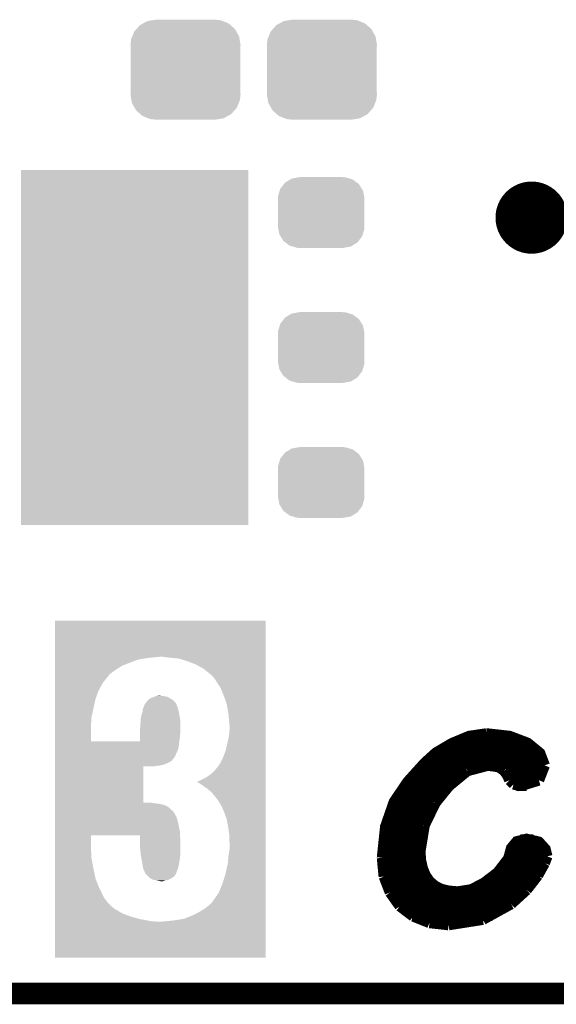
# Model space of a CAD drawing. Extents: x -1.3 to 24.2, y -3.9 to 53.4.
# Tile 8 of 54: x 10.6 to 14.4, y -3.9 to 3. Entities that reach past the tile are written whole.
import ezdxf

# ---------------------------------------------------------------- set-up
doc = ezdxf.new("R2010")
doc.units = 0
doc.layers.get('0').update_dxf_attribs({"linetype": 'CONTINUOUS'})
for name, color, linetype in [('SERVO_3_CLICK_V101_GKO', 14, 'CONTINUOUS'), ('SERVO_3_CLICK_V101_GTO', 12, 'CONTINUOUS'), ('SERVO_3_CLICK_V101_GTS', 13, 'CONTINUOUS')]:
    doc.layers.add(name, color=color, linetype=linetype)

# ---------------------------------------------------------------- blocks, each defined once
blk = doc.blocks.new('CUSTOM_58')
for points in [[(-0.268438, 0.342124), (-0.233628, 0.347838), (0.2622, 0.342124), (0.247972, 0.347838)], [(-0.233628, 0.347838), (-0.20955, 0.35179), (0.247972, 0.347838), (0.20955, 0.35179)], [(-0.360486, 0.26887), (-0.34504, 0.286174), (0.357822, 0.26887), (0.348152, 0.286174)], [(-0.34504, 0.286174), (-0.320744, 0.31339), (0.348152, 0.286174), (0.317222, 0.31339)], [(-0.320744, 0.31339), (-0.298526, 0.325596), (0.317222, 0.31339), (0.30335, 0.325596)], [(-0.298526, 0.325596), (-0.268438, 0.342124), (0.30335, 0.325596), (0.2622, 0.342124)], [(-0.38735, 0.17526), (-0.383124, 0.213652), (0.38735, 0.17526), (0.380766, 0.213652)], [(-0.383124, 0.213652), (-0.37475, 0.234078), (0.380766, 0.213652), (0.377262, 0.234078)], [(-0.37475, 0.234078), (-0.360486, 0.26887), (0.377262, 0.234078), (0.357822, 0.26887)], [(-0.38608, 0.154124), (-0.38735, 0.17526), (0.38608, 0.154124), (0.38735, 0.17526)], [(-0.38608, -0.154124), (-0.38608, 0.154124), (0.38608, -0.154124), (0.38608, 0.154124)], [(-0.38735, -0.17526), (-0.38608, -0.154124), (0.38735, -0.17526), (0.38608, -0.154124)], [(-0.380764, -0.213652), (-0.38735, -0.17526), (0.383124, -0.213652), (0.38735, -0.17526)], [(-0.377262, -0.234078), (-0.380764, -0.213652), (0.374748, -0.234078), (0.383124, -0.213652)], [(-0.35782, -0.26887), (-0.377262, -0.234078), (0.360486, -0.26887), (0.374748, -0.234078)], [(-0.348152, -0.286174), (-0.35782, -0.26887), (0.345038, -0.286174), (0.360486, -0.26887)], [(-0.31722, -0.31339), (-0.348152, -0.286174), (0.320744, -0.31339), (0.345038, -0.286174)], [(-0.30335, -0.325596), (-0.31722, -0.31339), (0.298524, -0.325596), (0.320744, -0.31339)], [(-0.262198, -0.342124), (-0.30335, -0.325596), (0.268438, -0.342124), (0.298524, -0.325596)], [(-0.247972, -0.347838), (-0.262198, -0.342124), (0.233626, -0.347838), (0.268438, -0.342124)], [(-0.20955, -0.35179), (-0.247972, -0.347838), (0.20955, -0.35179), (0.233626, -0.347838)]]:
    blk.add_solid(points)
blk = doc.blocks.new('CUSTOM_60')
for points in [[(-0.263218, 0.199814), (-0.254768, 0.210758), (0.26581, 0.199814), (0.251368, 0.210758)], [(-0.254768, 0.210758), (-0.218054, 0.233), (0.251368, 0.210758), (0.222016, 0.233)], [(-0.218054, 0.233), (-0.20777, 0.23923), (0.222016, 0.233), (0.200324, 0.23923)], [(-0.20777, 0.23923), (-0.157486, 0.248168), (0.200324, 0.23923), (0.169202, 0.248168)], [(-0.157486, 0.248168), (-0.15367, 0.248846), (0.169202, 0.248168), (0.15367, 0.248846)], [(-0.15367, 0.248846), (-0.15367, 0.25019), (0.15367, 0.248846), (0.15367, 0.25019)], [(-0.303986, 0.114586), (-0.29256, 0.153072), (0.301898, 0.114586), (0.2947, 0.153072)], [(-0.29256, 0.153072), (-0.288346, 0.167262), (0.2947, 0.153072), (0.28593, 0.167262)], [(-0.288346, 0.167262), (-0.263218, 0.199814), (0.28593, 0.167262), (0.26581, 0.199814)], [(-0.3048, 0.09906), (-0.303986, 0.114586), (0.3048, 0.09906), (0.301898, 0.114586)], [(-0.30353, 0.079592), (-0.3048, 0.09906), (0.30353, 0.079592), (0.3048, 0.09906)], [(-0.30353, -0.079592), (-0.30353, 0.079592), (0.30353, -0.079592), (0.30353, 0.079592)], [(-0.3048, -0.09906), (-0.30353, -0.079592), (0.3048, -0.09906), (0.30353, -0.079592)], [(-0.301896, -0.114586), (-0.3048, -0.09906), (0.303986, -0.114586), (0.3048, -0.09906)], [(-0.2947, -0.153072), (-0.301896, -0.114586), (0.292558, -0.153072), (0.303986, -0.114586)], [(-0.285928, -0.167262), (-0.2947, -0.153072), (0.288346, -0.167262), (0.292558, -0.153072)], [(-0.26581, -0.199814), (-0.285928, -0.167262), (0.263216, -0.199814), (0.288346, -0.167262)], [(-0.251366, -0.210758), (-0.26581, -0.199814), (0.254768, -0.210758), (0.263216, -0.199814)], [(-0.222016, -0.233), (-0.251366, -0.210758), (0.218052, -0.233), (0.254768, -0.210758)], [(-0.200322, -0.23923), (-0.222016, -0.233), (0.20777, -0.23923), (0.218052, -0.233)], [(-0.169202, -0.248168), (-0.200322, -0.23923), (0.157484, -0.248168), (0.20777, -0.23923)], [(-0.15367, -0.248846), (-0.169202, -0.248168), (0.15367, -0.248846), (0.157484, -0.248168)], [(-0.15367, -0.25019), (-0.15367, -0.248846), (0.15367, -0.25019), (0.15367, -0.248846)]]:
    blk.add_solid(points)
blk = doc.blocks.new('RECTANGLE_51')
blk.add_solid([(0.8001, 1.24968), (0.8001, -1.24968), (-0.8001, 1.24968), (-0.8001, -1.24968)])

msp = doc.modelspace()

# ---------------------------------------------------------------- linework, layer by layer
at = {"layer": 'SERVO_3_CLICK_V101_GKO', "const_width": 0.1524}
msp.add_lwpolyline([(-1.27, -3.81), (21.59, -3.81)], dxfattribs=at)
at = {"layer": 'SERVO_3_CLICK_V101_GTO', "const_width": 0.254}
msp.add_lwpolyline([(14.097, 1.651, 1), (14.351, 1.651, 1)], format="xyb", close=True, dxfattribs=at)
at = {"layer": 'SERVO_3_CLICK_V101_GTO', "const_width": 0.0762}
for points in [[(13.17244, -2.85496), (13.1953, -2.63652), (13.25626, -2.46126), (13.35278, -2.31902), (13.47216, -2.18694), (13.5509, -2.11582), (13.66266, -2.04978), (13.78458, -1.99898), (13.9065, -1.9812)], [(13.67536, -2.04216), (14.18844, -2.04216)], [(13.9065, -1.9812), (13.90904, -1.9812), (14.06906, -1.99898), (14.19606, -2.04724), (14.28242, -2.11836), (14.31544, -2.20472)], [(13.54836, -2.11836), (14.28242, -2.11836)], [(13.46454, -2.19456), (14.31544, -2.19456)], [(13.64234, -2.3495), (13.77188, -2.24282)], [(13.77188, -2.24282), (13.91666, -2.20472)], [(13.91666, -2.20472), (13.99286, -2.21488)], [(13.99286, -2.21488), (14.03096, -2.24282)], [(14.03096, -2.24282), (14.05382, -2.2733)], [(14.2748, -2.30886), (14.31544, -2.20472)], [(13.39342, -2.27076), (13.7287, -2.27076)], [(14.05128, -2.27076), (14.3002, -2.27076)], [(14.05382, -2.2733), (14.06906, -2.30886)], [(14.06906, -2.30886), (14.097, -2.3368)], [(14.14526, -2.3495), (14.2748, -2.30886)], [(13.32992, -2.34696), (13.64488, -2.34696)], [(13.54582, -2.46888), (13.64234, -2.3495)], [(14.097, -2.3368), (14.14526, -2.3495)], [(14.11732, -2.34696), (14.18844, -2.34696)], [(13.27912, -2.42316), (13.57884, -2.42316)], [(13.23848, -2.49936), (13.52804, -2.49936)], [(13.46962, -2.62636), (13.54582, -2.46888)], [(13.21054, -2.57556), (13.48994, -2.57556)], [(13.19022, -2.65176), (13.462, -2.65176)], [(13.43914, -2.81178), (13.46962, -2.62636)], [(13.17752, -2.72796), (13.44422, -2.72796)], [(13.43914, -2.81178), (13.44422, -2.87528), (13.45692, -2.93116), (13.47724, -2.97942), (13.50518, -3.02006), (13.54328, -3.05308), (13.589, -3.07594), (13.64234, -3.08864), (13.7033, -3.09372), (13.79982, -3.07848), (13.88872, -3.03276), (13.98524, -2.9591), (14.06144, -2.86004), (14.08176, -2.78638), (14.11986, -2.74066), (14.18844, -2.72288), (14.2748, -2.7432), (14.32052, -2.794), (14.33322, -2.8448)], [(14.14526, -2.72796), (14.2367, -2.72796)], [(13.17244, -2.80416), (13.43914, -2.80416)], [(14.07668, -2.80416), (14.32306, -2.80416)], [(13.17244, -2.85496), (13.18514, -2.98704)], [(14.31544, -2.89306), (14.33322, -2.8448)], [(13.17244, -2.88036), (13.44422, -2.88036)], [(14.04874, -2.88036), (14.32052, -2.88036)], [(14.26718, -2.97942), (14.31544, -2.89306)], [(13.18006, -2.95656), (13.46454, -2.95656)], [(13.18514, -2.98704), (13.22832, -3.0988)], [(13.98778, -2.95656), (14.28242, -2.95656)], [(14.18844, -3.08102), (14.26718, -2.97942)], [(13.20038, -3.03276), (13.51788, -3.03276)], [(13.89126, -3.03276), (14.22908, -3.03276)], [(14.07922, -3.18008), (14.18844, -3.08102)], [(13.22832, -3.0988), (13.2969, -3.19532)], [(13.2334, -3.10896), (14.16304, -3.10896)], [(13.28928, -3.18516), (14.0716, -3.18516)], [(13.2969, -3.19532), (13.39088, -3.26644)], [(13.8811, -3.2893), (14.07922, -3.18008)], [(13.38326, -3.26136), (13.94714, -3.26136)], [(13.39088, -3.26644), (13.50518, -3.31216)], [(13.6398, -3.3274), (13.8811, -3.2893)], [(13.50518, -3.31216), (13.6398, -3.3274)]]:
    msp.add_lwpolyline(points, dxfattribs=at)
at = {"layer": 'SERVO_3_CLICK_V101_GTO'}
for points in [[(10.868678, -1.44018), (10.86868, -1.186202), (12.352016, -1.44018), (12.35202, -1.186202)], [(10.86868, -1.186202), (10.868682, -1.18618), (12.35202, -1.186202), (10.868682, -1.18618)], [(10.868678, -1.4478), (10.868678, -1.44018), (11.526518, -1.4478), (11.607798, -1.44018)], [(10.868678, -1.4605), (10.868678, -1.4478), (11.452862, -1.4605), (11.526518, -1.4478)], [(11.6459, -1.44272), (11.628118, -1.44018), (12.352016, -1.44272), (12.352016, -1.44018)], [(11.68908, -1.4478), (11.6459, -1.44272), (12.352016, -1.4478), (12.352016, -1.44272)], [(11.742422, -1.45288), (11.68908, -1.4478), (12.352016, -1.45288), (12.352016, -1.4478)], [(11.7983, -1.470658), (11.742422, -1.45288), (12.352016, -1.470658), (12.352016, -1.45288)], [(10.868678, -1.48336), (10.868678, -1.4605), (11.3919, -1.48336), (11.452862, -1.4605)], [(10.868678, -1.50368), (10.868678, -1.48336), (11.3411, -1.50368), (11.3919, -1.48336)], [(10.868678, -1.52908), (10.868678, -1.50368), (11.30046, -1.52908), (11.3411, -1.50368)], [(11.859262, -1.49352), (11.7983, -1.470658), (12.352016, -1.49352), (12.352016, -1.470658)], [(11.915138, -1.524), (11.859262, -1.49352), (12.352016, -1.524), (12.352016, -1.49352)], [(11.96848, -1.56718), (11.915138, -1.524), (12.352016, -1.56718), (12.352016, -1.524)], [(10.868676, -1.623062), (10.868678, -1.56972), (11.20648, -1.623062), (11.24966, -1.56972)], [(10.868678, -1.5494), (10.868678, -1.52908), (11.27252, -1.5494), (11.30046, -1.52908)], [(10.868678, -1.562098), (10.868678, -1.5494), (11.254742, -1.562098), (11.27252, -1.5494)], [(10.868678, -1.56972), (10.868678, -1.562098), (11.24966, -1.56972), (11.254742, -1.562098)], [(11.988802, -1.587502), (11.96848, -1.56718), (12.352016, -1.587502), (12.352016, -1.56718)], [(12.00912, -1.62052), (11.988802, -1.587502), (12.352014, -1.62052), (12.352016, -1.587502)], [(10.868676, -1.684018), (10.868676, -1.623062), (11.17346, -1.684018), (11.20648, -1.623062)], [(12.03452, -1.65862), (12.00912, -1.62052), (12.352014, -1.65862), (12.352014, -1.62052)], [(12.05484, -1.70688), (12.03452, -1.65862), (12.352014, -1.70688), (12.352014, -1.65862)], [(10.868676, -1.74244), (10.868676, -1.684018), (11.153142, -1.74244), (11.17346, -1.684018)], [(11.526522, -1.742438), (11.544298, -1.729742), (11.696698, -1.742438), (11.67448, -1.729742)], [(11.544298, -1.729742), (11.567162, -1.72212), (11.67448, -1.729742), (11.66114, -1.72212)], [(11.567162, -1.72212), (11.567166, -1.722118), (11.66114, -1.72212), (11.661136, -1.722118)], [(11.567166, -1.722118), (11.579858, -1.717042), (11.661136, -1.722118), (11.635752, -1.717042)], [(11.579858, -1.717042), (11.579868, -1.71704), (11.635752, -1.717042), (11.63574, -1.71704)], [(11.579868, -1.71704), (11.595098, -1.7145), (11.63574, -1.71704), (11.607802, -1.7145)], [(12.0777, -1.770382), (12.05484, -1.70688), (12.352014, -1.770382), (12.352014, -1.70688)], [(10.868676, -1.8034), (10.868676, -1.74244), (11.14044, -1.8034), (11.153142, -1.74244)], [(11.48842, -1.803404), (11.49223, -1.79578), (11.73455, -1.803404), (11.732262, -1.79578)], [(11.49223, -1.79578), (11.49604, -1.78816), (11.732262, -1.79578), (11.729214, -1.78816)], [(11.49604, -1.78816), (11.498578, -1.780542), (11.729214, -1.78816), (11.726168, -1.780542)], [(11.498578, -1.780542), (11.49858, -1.778004), (11.726168, -1.780542), (11.725152, -1.778004)], [(11.49858, -1.778004), (11.504298, -1.770376), (11.725152, -1.778004), (11.7221, -1.770376)], [(11.504298, -1.770376), (11.506204, -1.767834), (11.7221, -1.770376), (11.722094, -1.767834)], [(11.506204, -1.767834), (11.51382, -1.75768), (11.722094, -1.767834), (11.71194, -1.75768)], [(11.51382, -1.75768), (11.526518, -1.742442), (11.71194, -1.75768), (11.696702, -1.742442)], [(11.526518, -1.742442), (11.526522, -1.742438), (11.696702, -1.742442), (11.696698, -1.742438)], [(12.0904, -1.841498), (12.0777, -1.770382), (12.352012, -1.841498), (12.352014, -1.770382)], [(10.868674, -1.85674), (10.868676, -1.8034), (11.12774, -1.85674), (11.14044, -1.8034)], [(10.868674, -1.87706), (10.868674, -1.85674), (11.1252, -1.87706), (11.12774, -1.85674)], [(11.47318, -1.87706), (11.47826, -1.84912), (11.75004, -1.87706), (11.744962, -1.84912)], [(11.47826, -1.84912), (11.48588, -1.823722), (11.744962, -1.84912), (11.740344, -1.823722)], [(11.48588, -1.823722), (11.486198, -1.821178), (11.740344, -1.823722), (11.73988, -1.821178)], [(11.486198, -1.821178), (11.48842, -1.803404), (11.73988, -1.821178), (11.73455, -1.803404)], [(12.09802, -1.925318), (12.0904, -1.841498), (12.352012, -1.925318), (12.352012, -1.841498)], [(10.868674, -1.897378), (10.868674, -1.87706), (11.1252, -1.897378), (11.1252, -1.87706)], [(10.868674, -1.91516), (10.868674, -1.897378), (11.12266, -1.91516), (11.1252, -1.897378)], [(10.868674, -2.034518), (10.868674, -1.91516), (11.12266, -2.034518), (11.12266, -1.91516)], [(11.468734, -1.9431), (11.47064, -1.91262), (11.75258, -1.9431), (11.75258, -1.91262)], [(11.47064, -1.91262), (11.471184, -1.905), (11.75258, -1.91262), (11.75258, -1.905)], [(11.471184, -1.905), (11.47318, -1.87706), (11.75258, -1.905), (11.75004, -1.87706)], [(12.09802, -1.95072), (12.09802, -1.925318), (12.352012, -1.95072), (12.352012, -1.925318)], [(11.468078, -2.03454), (11.468088, -1.9939), (11.744958, -2.03454), (11.75004, -1.9939)], [(11.468088, -1.9939), (11.4681, -1.953258), (11.75004, -1.9939), (11.752072, -1.953258)], [(11.4681, -1.953258), (11.468734, -1.9431), (11.752072, -1.953258), (11.75258, -1.9431)], [(12.0904, -2.01676), (12.09548, -1.98374), (12.352012, -2.01676), (12.352012, -1.98374)], [(12.09548, -1.98374), (12.09802, -1.95072), (12.352012, -1.98374), (12.352012, -1.95072)], [(10.868672, -2.075178), (10.868674, -2.03454), (11.73988, -2.075178), (11.744958, -2.03454)], [(10.868672, -2.103118), (10.868672, -2.075178), (11.732262, -2.103118), (11.73988, -2.075178)], [(10.868674, -2.03454), (10.868674, -2.034518), (11.468078, -2.03454), (11.12266, -2.034518)], [(12.070078, -2.103122), (12.0904, -2.01676), (12.35201, -2.103122), (12.352012, -2.01676)], [(10.868672, -2.12344), (10.868672, -2.103118), (11.7221, -2.12344), (11.732262, -2.103118)], [(10.868672, -2.14122), (10.868672, -2.12344), (11.71448, -2.14122), (11.7221, -2.12344)], [(10.868672, -2.14884), (10.868672, -2.14122), (11.7094, -2.14884), (11.71448, -2.14122)], [(12.0523, -2.14884), (12.070078, -2.103122), (12.35201, -2.14884), (12.35201, -2.103122)], [(10.86867, -2.466318), (10.868672, -2.21234), (11.49096, -2.466318), (11.490982, -2.21234)], [(10.868672, -2.15138), (10.868672, -2.14884), (11.706862, -2.15138), (11.7094, -2.14884)], [(10.868672, -2.174236), (10.868672, -2.15138), (11.68908, -2.174236), (11.706862, -2.15138)], [(10.868672, -2.18694), (10.868672, -2.174236), (11.66368, -2.18694), (11.68908, -2.174236)], [(10.868672, -2.1971), (10.868672, -2.18694), (11.640822, -2.1971), (11.66368, -2.18694)], [(10.868672, -2.20472), (10.868672, -2.1971), (11.612882, -2.20472), (11.640822, -2.1971)], [(10.868672, -2.20726), (10.868672, -2.20472), (11.587482, -2.20726), (11.612882, -2.20472)], [(10.868672, -2.21234), (10.868672, -2.20726), (11.567162, -2.21234), (11.587482, -2.20726)], [(12.00658, -2.22504), (12.021818, -2.207262), (12.35201, -2.22504), (12.35201, -2.207262)], [(12.021818, -2.207262), (12.0269, -2.194564), (12.35201, -2.207262), (12.35201, -2.194564)], [(12.0269, -2.194564), (12.031978, -2.18948), (12.35201, -2.194564), (12.35201, -2.18948)], [(12.031978, -2.18948), (12.0523, -2.14884), (12.35201, -2.18948), (12.35201, -2.14884)], [(11.935458, -2.28854), (11.963402, -2.268218), (12.352008, -2.28854), (12.352008, -2.268218)], [(11.963402, -2.268218), (11.98626, -2.2479), (12.352008, -2.268218), (12.35201, -2.2479)], [(11.98626, -2.2479), (12.00658, -2.22504), (12.35201, -2.2479), (12.35201, -2.22504)], [(11.864448, -2.32156), (11.8999, -2.30632), (12.352008, -2.32156), (12.352008, -2.30632)], [(11.869422, -2.321562), (11.864448, -2.32156), (12.352008, -2.321562), (12.352008, -2.32156)], [(11.877042, -2.324102), (11.869422, -2.321562), (12.352008, -2.324102), (12.352008, -2.321562)], [(11.887202, -2.331722), (11.877042, -2.324102), (12.352008, -2.331722), (12.352008, -2.324102)], [(11.8999, -2.339338), (11.887202, -2.331722), (12.352008, -2.339338), (12.352008, -2.331722)], [(11.8999, -2.30632), (11.935458, -2.28854), (12.352008, -2.30632), (12.352008, -2.28854)], [(11.91768, -2.35204), (11.8999, -2.339338), (12.352008, -2.35204), (12.352008, -2.339338)], [(11.940542, -2.36728), (11.91768, -2.35204), (12.352008, -2.36728), (12.352008, -2.35204)], [(11.96086, -2.385058), (11.940542, -2.36728), (12.352008, -2.385058), (12.352008, -2.36728)], [(11.98118, -2.40538), (11.96086, -2.385058), (12.352008, -2.40538), (12.352008, -2.385058)], [(12.00404, -2.43332), (11.98118, -2.40538), (12.352008, -2.43332), (12.352008, -2.40538)], [(10.868668, -2.4892), (10.86867, -2.47904), (11.653518, -2.4892), (11.625578, -2.47904)], [(10.868668, -2.50444), (10.868668, -2.4892), (11.67638, -2.50444), (11.653518, -2.4892)], [(10.86867, -2.46634), (10.86867, -2.466318), (11.544296, -2.46634), (11.49096, -2.466318)], [(10.86867, -2.468878), (10.86867, -2.46634), (11.551918, -2.468878), (11.544296, -2.46634)], [(10.86867, -2.46888), (10.86867, -2.468878), (11.554458, -2.46888), (11.551918, -2.468878)], [(10.86867, -2.47396), (10.86867, -2.46888), (11.5951, -2.47396), (11.554458, -2.46888)], [(10.86867, -2.47904), (10.86867, -2.47396), (11.625578, -2.47904), (11.5951, -2.47396)], [(12.024362, -2.46126), (12.00404, -2.43332), (12.352008, -2.46126), (12.352008, -2.43332)], [(12.04468, -2.49682), (12.024362, -2.46126), (12.352006, -2.49682), (12.352008, -2.46126)], [(10.868668, -2.51968), (10.868668, -2.50444), (11.69162, -2.51968), (11.67638, -2.50444)], [(10.868668, -2.529838), (10.868668, -2.51968), (11.704314, -2.529838), (11.69162, -2.51968)], [(10.868668, -2.537456), (10.868668, -2.529838), (11.70686, -2.537456), (11.704314, -2.529838)], [(10.868668, -2.54), (10.868668, -2.537456), (11.709398, -2.54), (11.70686, -2.537456)], [(10.868668, -2.567938), (10.868668, -2.54), (11.72464, -2.567938), (11.709398, -2.54)], [(12.06246, -2.54), (12.04468, -2.49682), (12.352006, -2.54), (12.352006, -2.49682)], [(12.0777, -2.583182), (12.06246, -2.54), (12.352006, -2.583182), (12.352006, -2.54)], [(10.868668, -2.6035), (10.868668, -2.567938), (11.7348, -2.6035), (11.72464, -2.567938)], [(10.868668, -2.674618), (10.868668, -2.6035), (11.75004, -2.674618), (11.7348, -2.6035)], [(12.08786, -2.63398), (12.0777, -2.583182), (12.352006, -2.63398), (12.352006, -2.583182)], [(10.868666, -2.69748), (10.868668, -2.674618), (11.75004, -2.69748), (11.75004, -2.674618)], [(10.868666, -2.76098), (10.868666, -2.69748), (11.12266, -2.76098), (11.122682, -2.69748)], [(11.4681, -2.697502), (11.122682, -2.69748), (11.75004, -2.697502), (11.75004, -2.69748)], [(11.4681, -2.710178), (11.4681, -2.697502), (11.75004, -2.710178), (11.75004, -2.697502)], [(12.09548, -2.687322), (12.08786, -2.63398), (12.352006, -2.687322), (12.352006, -2.63398)], [(12.09802, -2.75082), (12.09548, -2.687322), (12.352004, -2.75082), (12.352006, -2.687322)], [(10.868666, -2.852418), (10.868666, -2.76098), (11.1252, -2.852418), (11.12266, -2.76098)], [(11.4681, -2.73304), (11.4681, -2.710178), (11.75258, -2.73304), (11.75004, -2.710178)], [(11.4681, -2.77876), (11.4681, -2.73304), (11.75258, -2.77876), (11.75258, -2.73304)], [(12.09802, -2.794), (12.09802, -2.75082), (12.352004, -2.794), (12.352004, -2.75082)], [(11.470642, -2.806702), (11.4681, -2.77876), (11.75258, -2.806702), (11.75258, -2.77876)], [(11.47318, -2.83464), (11.470642, -2.806702), (11.750832, -2.83464), (11.75258, -2.806702)], [(11.475532, -2.84734), (11.47318, -2.83464), (11.75004, -2.84734), (11.750832, -2.83464)], [(12.0904, -2.842258), (12.09548, -2.814318), (12.352004, -2.842258), (12.352004, -2.814318)], [(12.09548, -2.814318), (12.09802, -2.794), (12.352004, -2.814318), (12.352004, -2.794)], [(10.868664, -2.9337), (10.868666, -2.852418), (11.14044, -2.9337), (11.1252, -2.852418)], [(11.482118, -2.8829), (11.475532, -2.84734), (11.74496, -2.8829), (11.75004, -2.84734)], [(11.48588, -2.90322), (11.482118, -2.8829), (11.741264, -2.90322), (11.74496, -2.8829)], [(11.487152, -2.91084), (11.48588, -2.90322), (11.73988, -2.91084), (11.741264, -2.90322)], [(12.07008, -2.966718), (12.08532, -2.89814), (12.352002, -2.966718), (12.352004, -2.89814)], [(12.08532, -2.89814), (12.0904, -2.842258), (12.352004, -2.89814), (12.352004, -2.842258)], [(10.868664, -3.004818), (10.868664, -2.9337), (11.15568, -3.004818), (11.14044, -2.9337)], [(11.490538, -2.931158), (11.487152, -2.91084), (11.7348, -2.931158), (11.73988, -2.91084)], [(11.490962, -2.933702), (11.490538, -2.931158), (11.733708, -2.933702), (11.7348, -2.931158)], [(11.498582, -2.948942), (11.490962, -2.933702), (11.72718, -2.948942), (11.733708, -2.933702)], [(11.502388, -2.956558), (11.498582, -2.948942), (11.724642, -2.956558), (11.72718, -2.948942)], [(11.503658, -2.959096), (11.502388, -2.956558), (11.72464, -2.959096), (11.724642, -2.956558)], [(11.50366, -2.959104), (11.503658, -2.959096), (11.724636, -2.959104), (11.72464, -2.959096)], [(11.503664, -2.961646), (11.50366, -2.959104), (11.723364, -2.961646), (11.724636, -2.959104)], [(11.508742, -2.969262), (11.503664, -2.961646), (11.719558, -2.969262), (11.723364, -2.961646)], [(11.518896, -2.979416), (11.508742, -2.969262), (11.714482, -2.979416), (11.719558, -2.969262)], [(11.52652, -2.98704), (11.518896, -2.979416), (11.705588, -2.98704), (11.714482, -2.979416)], [(12.049762, -3.03276), (12.07008, -2.966718), (12.352002, -3.03276), (12.352002, -2.966718)], [(10.868664, -3.0607), (10.868664, -3.004818), (11.17854, -3.0607), (11.15568, -3.004818)], [(11.535412, -2.99466), (11.52652, -2.98704), (11.6967, -2.99466), (11.705588, -2.98704)], [(11.544302, -3.00228), (11.535412, -2.99466), (11.683366, -3.00228), (11.6967, -2.99466)], [(11.55023, -3.00482), (11.544302, -3.00228), (11.678922, -3.00482), (11.683366, -3.00228)], [(11.562082, -3.0099), (11.55023, -3.00482), (11.667064, -3.0099), (11.678922, -3.00482)], [(11.574772, -3.012438), (11.562082, -3.0099), (11.661142, -3.012438), (11.667064, -3.0099)], [(11.58748, -3.01498), (11.574772, -3.012438), (11.643362, -3.01498), (11.661142, -3.012438)], [(11.615412, -3.020058), (11.58748, -3.01498), (11.628122, -3.020058), (11.643362, -3.01498)], [(11.615422, -3.02006), (11.615412, -3.020058), (11.615422, -3.02006), (11.628122, -3.020058)], [(12.021818, -3.101342), (12.049762, -3.03276), (12.352002, -3.101342), (12.352002, -3.03276)], [(10.868662, -3.139436), (10.868664, -3.10388), (11.216638, -3.139436), (11.19886, -3.10388)], [(10.868664, -3.10388), (10.868664, -3.0607), (11.19886, -3.10388), (11.17854, -3.0607)], [(11.98118, -3.15976), (12.021818, -3.101342), (12.352, -3.15976), (12.352002, -3.101342)], [(10.868662, -3.157218), (10.868662, -3.139436), (11.231878, -3.157218), (11.216638, -3.139436)], [(10.868662, -3.164834), (10.868662, -3.157218), (11.23442, -3.164834), (11.231878, -3.157218)], [(10.868662, -3.210558), (10.868662, -3.164834), (11.282678, -3.210558), (11.23442, -3.164834)], [(11.93292, -3.20548), (11.96086, -3.18262), (12.352, -3.20548), (12.352, -3.18262)], [(11.96086, -3.18262), (11.976098, -3.167382), (12.352, -3.18262), (12.352, -3.167382)], [(11.976098, -3.167382), (11.98118, -3.15976), (12.352, -3.167382), (12.352, -3.15976)], [(10.868662, -3.24612), (10.868662, -3.210558), (11.343638, -3.24612), (11.282678, -3.210558)], [(10.868662, -3.26898), (10.868662, -3.24612), (11.4046, -3.26898), (11.343638, -3.24612)], [(11.84148, -3.25882), (11.89482, -3.23088), (12.352, -3.25882), (12.352, -3.23088)], [(11.89482, -3.23088), (11.93292, -3.20548), (12.352, -3.23088), (12.352, -3.20548)], [(10.86866, -3.558518), (10.868662, -3.30454), (12.351998, -3.558518), (12.352, -3.30454)], [(10.868662, -3.28676), (10.868662, -3.26898), (11.4681, -3.28676), (11.4046, -3.26898)], [(10.868662, -3.29692), (10.868662, -3.28676), (11.52398, -3.29692), (11.4681, -3.28676)], [(10.868662, -3.302), (10.868662, -3.29692), (11.549378, -3.302), (11.52398, -3.29692)], [(10.868662, -3.30454), (10.868662, -3.302), (11.58748, -3.30454), (11.569698, -3.302)], [(11.612882, -3.30454), (11.699242, -3.29692), (12.352, -3.30454), (12.352, -3.29692)], [(11.699242, -3.29692), (11.777978, -3.28422), (12.352, -3.29692), (12.352, -3.28422)], [(11.777978, -3.28422), (11.84148, -3.25882), (12.352, -3.28422), (12.352, -3.25882)], [(12.351998, -3.55854), (10.86866, -3.558518), (12.351998, -3.55854), (12.351998, -3.558518)]]:
    msp.add_solid(points, dxfattribs=at)

# ---------------------------------------------------------------- block references
at = {"layer": 'SERVO_3_CLICK_V101_GTS'}
for name, p in [('CUSTOM_58', (11.78814, 2.6924)), ('CUSTOM_58', (12.74826, 2.6924)), ('RECTANGLE_51', (11.43, 0.7366)), ('CUSTOM_60', (12.74318, 1.68656)), ('CUSTOM_60', (12.74318, 0.7366)), ('CUSTOM_60', (12.74318, -0.21336))]:
    msp.add_blockref(name, p, dxfattribs=at)

doc.saveas('drawing.dxf')
